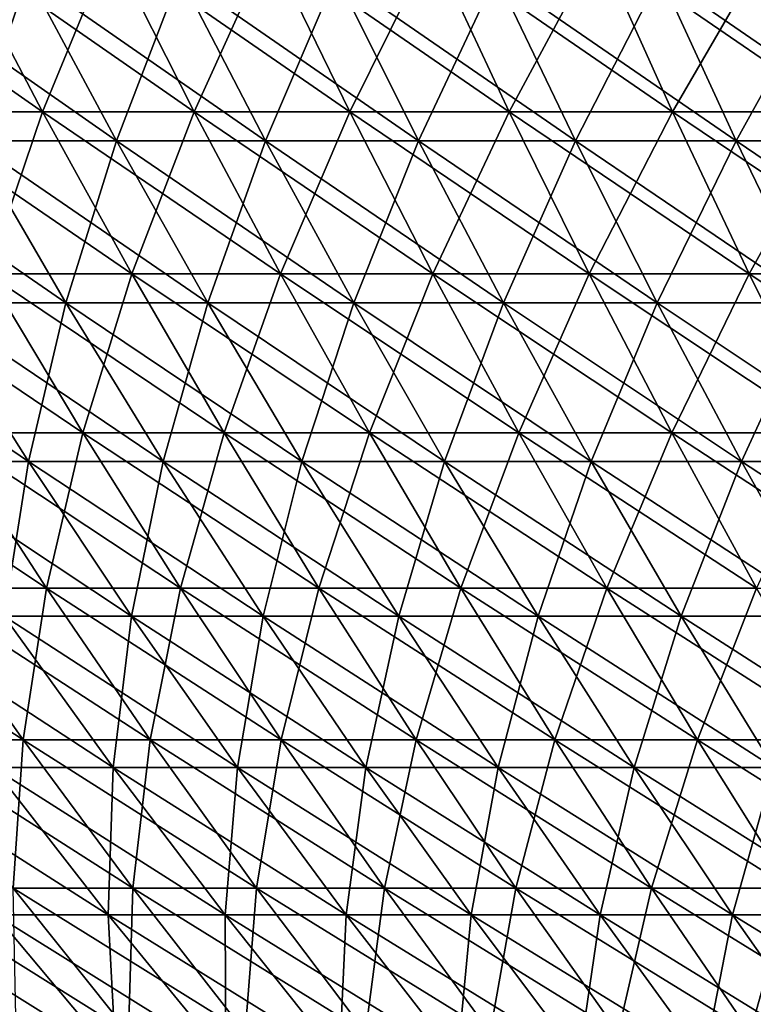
# Model space of a CAD drawing. Header units: millimetres. Extents: x -250 to 250, y 3898 to 4150.
# Tile 47 of 256: x -132 to -111, y 3968 to 3997. Entities that reach past the tile are written whole.
import ezdxf

# ---------------------------------------------------------------- set-up
doc = ezdxf.new("R2010")
doc.units = ezdxf.units.MM
doc.header["$LTSCALE"] = 5.599365
for name, color, linetype in [('2', 7, 'CONTINUOUS'), ('3', 7, 'CONTINUOUS'), ('4', 7, 'CONTINUOUS'), ('5', 7, 'CONTINUOUS')]:
    doc.layers.add(name, color=color, linetype=linetype)

msp = doc.modelspace()

# ---------------------------------------------------------------- linework, layer by layer
at = {"layer": '2', "color": 251, "linetype": 'Continuous', "true_color": 0x504f50}
for points in [[(-131.66, 3994.092, -144.424), (-136.045, 3994.092, -140.301), (-134.238, 3999.014, -147.253), (-131.66, 3994.092, -144.424)], [(-129.64, 3999.014, -151.317), (-131.66, 3994.092, -144.424), (-134.238, 3999.014, -147.253), (-129.64, 3999.014, -151.317)], [(-127.15, 3994.092, -148.41), (-131.66, 3994.092, -144.424), (-129.64, 3999.014, -151.317), (-127.15, 3994.092, -148.41)], [(-124.919, 3999.014, -155.237), (-127.15, 3994.092, -148.41), (-129.64, 3999.014, -151.317), (-124.919, 3999.014, -155.237)], [(-122.519, 3994.092, -152.255), (-127.15, 3994.092, -148.41), (-124.919, 3999.014, -155.237), (-122.519, 3994.092, -152.255)], [(-120.079, 3999.014, -159.01), (-122.519, 3994.092, -152.255), (-124.919, 3999.014, -155.237), (-120.079, 3999.014, -159.01)], [(-117.773, 3994.092, -155.956), (-122.519, 3994.092, -152.255), (-120.079, 3999.014, -159.01), (-117.773, 3994.092, -155.956)], [(-115.125, 3999.014, -162.633), (-117.773, 3994.092, -155.956), (-120.079, 3999.014, -159.01), (-115.125, 3999.014, -162.633)], [(-112.914, 3994.092, -159.509), (-117.773, 3994.092, -155.956), (-115.125, 3999.014, -162.633), (-112.914, 3994.092, -159.509)], [(-110.062, 3999.014, -166.101), (-112.914, 3994.092, -159.509), (-115.125, 3999.014, -162.633), (-110.062, 3999.014, -166.101)], [(-107.948, 3994.092, -162.91), (-112.914, 3994.092, -159.509), (-110.062, 3999.014, -166.101), (-107.948, 3994.092, -162.91)], [(-131.66, 3994.092, -144.424), (-133.296, 3989.267, -137.466), (-136.045, 3994.092, -140.301), (-131.66, 3994.092, -144.424)], [(-129, 3989.267, -141.506), (-133.296, 3989.267, -137.466), (-131.66, 3994.092, -144.424), (-129, 3989.267, -141.506)], [(-127.15, 3994.092, -148.41), (-129, 3989.267, -141.506), (-131.66, 3994.092, -144.424), (-127.15, 3994.092, -148.41)], [(-124.581, 3989.267, -145.411), (-129, 3989.267, -141.506), (-127.15, 3994.092, -148.41), (-124.581, 3989.267, -145.411)], [(-122.519, 3994.092, -152.255), (-124.581, 3989.267, -145.411), (-127.15, 3994.092, -148.41), (-122.519, 3994.092, -152.255)], [(-120.044, 3989.267, -149.179), (-124.581, 3989.267, -145.411), (-122.519, 3994.092, -152.255), (-120.044, 3989.267, -149.179)], [(-117.773, 3994.092, -155.956), (-120.044, 3989.267, -149.179), (-122.519, 3994.092, -152.255), (-117.773, 3994.092, -155.956)], [(-115.393, 3989.267, -152.805), (-120.044, 3989.267, -149.179), (-117.773, 3994.092, -155.956), (-115.393, 3989.267, -152.805)], [(-112.914, 3994.092, -159.509), (-115.393, 3989.267, -152.805), (-117.773, 3994.092, -155.956), (-112.914, 3994.092, -159.509)], [(-110.632, 3989.267, -156.286), (-115.393, 3989.267, -152.805), (-112.914, 3994.092, -159.509), (-110.632, 3989.267, -156.286)], [(-107.948, 3994.092, -162.91), (-110.632, 3989.267, -156.286), (-112.914, 3994.092, -159.509), (-107.948, 3994.092, -162.91)], [(-105.767, 3989.267, -159.619), (-110.632, 3989.267, -156.286), (-107.948, 3994.092, -162.91), (-105.767, 3989.267, -159.619)], [(-130.464, 3984.542, -134.546), (-134.546, 3984.542, -130.464), (-133.296, 3989.267, -137.466), (-130.464, 3984.542, -134.546)], [(-129, 3989.267, -141.506), (-130.464, 3984.542, -134.546), (-133.296, 3989.267, -137.466), (-129, 3989.267, -141.506)], [(-126.259, 3984.542, -138.5), (-130.464, 3984.542, -134.546), (-129, 3989.267, -141.506), (-126.259, 3984.542, -138.5)], [(-124.581, 3989.267, -145.411), (-126.259, 3984.542, -138.5), (-129, 3989.267, -141.506), (-124.581, 3989.267, -145.411)], [(-121.934, 3984.542, -142.322), (-126.259, 3984.542, -138.5), (-124.581, 3989.267, -145.411), (-121.934, 3984.542, -142.322)], [(-120.044, 3989.267, -149.179), (-121.934, 3984.542, -142.322), (-124.581, 3989.267, -145.411), (-120.044, 3989.267, -149.179)], [(-117.493, 3984.542, -146.01), (-121.934, 3984.542, -142.322), (-120.044, 3989.267, -149.179), (-117.493, 3984.542, -146.01)], [(-115.393, 3989.267, -152.805), (-117.493, 3984.542, -146.01), (-120.044, 3989.267, -149.179), (-115.393, 3989.267, -152.805)], [(-112.941, 3984.542, -149.559), (-117.493, 3984.542, -146.01), (-115.393, 3989.267, -152.805), (-112.941, 3984.542, -149.559)], [(-110.632, 3989.267, -156.286), (-112.941, 3984.542, -149.559), (-115.393, 3989.267, -152.805), (-110.632, 3989.267, -156.286)], [(-108.282, 3984.542, -152.966), (-112.941, 3984.542, -149.559), (-110.632, 3989.267, -156.286), (-108.282, 3984.542, -152.966)], [(-105.767, 3989.267, -159.619), (-108.282, 3984.542, -152.966), (-110.632, 3989.267, -156.286), (-105.767, 3989.267, -159.619)], [(-131.542, 3979.919, -127.551), (-135.407, 3979.919, -123.44), (-134.546, 3984.542, -130.464), (-131.542, 3979.919, -127.551)], [(-130.464, 3984.542, -134.546), (-131.542, 3979.919, -127.551), (-134.546, 3984.542, -130.464), (-130.464, 3984.542, -134.546)], [(-127.551, 3979.919, -131.542), (-131.542, 3979.919, -127.551), (-130.464, 3984.542, -134.546), (-127.551, 3979.919, -131.542)], [(-126.259, 3984.542, -138.5), (-127.551, 3979.919, -131.542), (-130.464, 3984.542, -134.546), (-126.259, 3984.542, -138.5)], [(-123.44, 3979.919, -135.407), (-127.551, 3979.919, -131.542), (-126.259, 3984.542, -138.5), (-123.44, 3979.919, -135.407)], [(-121.934, 3984.542, -142.322), (-123.44, 3979.919, -135.407), (-126.259, 3984.542, -138.5), (-121.934, 3984.542, -142.322)], [(-119.212, 3979.919, -139.144), (-123.44, 3979.919, -135.407), (-121.934, 3984.542, -142.322), (-119.212, 3979.919, -139.144)], [(-117.493, 3984.542, -146.01), (-119.212, 3979.919, -139.144), (-121.934, 3984.542, -142.322), (-117.493, 3984.542, -146.01)], [(-114.87, 3979.919, -142.749), (-119.212, 3979.919, -139.144), (-117.493, 3984.542, -146.01), (-114.87, 3979.919, -142.749)], [(-112.941, 3984.542, -149.559), (-114.87, 3979.919, -142.749), (-117.493, 3984.542, -146.01), (-112.941, 3984.542, -149.559)], [(-110.42, 3979.919, -146.219), (-114.87, 3979.919, -142.749), (-112.941, 3984.542, -149.559), (-110.42, 3979.919, -146.219)], [(-108.282, 3984.542, -152.966), (-110.42, 3979.919, -146.219), (-112.941, 3984.542, -149.559), (-108.282, 3984.542, -152.966)], [(-132.231, 3975.403, -120.544), (-135.88, 3975.403, -116.415), (-135.407, 3979.919, -123.44), (-132.231, 3975.403, -120.544)], [(-131.542, 3979.919, -127.551), (-132.231, 3975.403, -120.544), (-135.407, 3979.919, -123.44), (-131.542, 3979.919, -127.551)], [(-128.456, 3975.403, -124.559), (-132.231, 3975.403, -120.544), (-131.542, 3979.919, -127.551), (-128.456, 3975.403, -124.559)], [(-127.551, 3979.919, -131.542), (-128.456, 3975.403, -124.559), (-131.542, 3979.919, -127.551), (-127.551, 3979.919, -131.542)], [(-124.559, 3975.403, -128.456), (-128.456, 3975.403, -124.559), (-127.551, 3979.919, -131.542), (-124.559, 3975.403, -128.456)], [(-123.44, 3979.919, -135.407), (-124.559, 3975.403, -128.456), (-127.551, 3979.919, -131.542), (-123.44, 3979.919, -135.407)], [(-120.544, 3975.403, -132.231), (-124.559, 3975.403, -128.456), (-123.44, 3979.919, -135.407), (-120.544, 3975.403, -132.231)], [(-119.212, 3979.919, -139.144), (-120.544, 3975.403, -132.231), (-123.44, 3979.919, -135.407), (-119.212, 3979.919, -139.144)], [(-116.415, 3975.403, -135.88), (-120.544, 3975.403, -132.231), (-119.212, 3979.919, -139.144), (-116.415, 3975.403, -135.88)], [(-114.87, 3979.919, -142.749), (-116.415, 3975.403, -135.88), (-119.212, 3979.919, -139.144), (-114.87, 3979.919, -142.749)], [(-112.175, 3975.403, -139.401), (-116.415, 3975.403, -135.88), (-114.87, 3979.919, -142.749), (-112.175, 3975.403, -139.401)], [(-110.42, 3979.919, -146.219), (-112.175, 3975.403, -139.401), (-114.87, 3979.919, -142.749), (-110.42, 3979.919, -146.219)], [(-107.829, 3975.403, -142.789), (-112.175, 3975.403, -139.401), (-110.42, 3979.919, -146.219), (-107.829, 3975.403, -142.789)], [(-132.231, 3975.403, -120.544), (-132.531, 3970.995, -113.546), (-135.88, 3975.403, -116.415), (-132.231, 3975.403, -120.544)], [(-128.972, 3970.995, -117.573), (-132.531, 3970.995, -113.546), (-132.231, 3975.403, -120.544), (-128.972, 3970.995, -117.573)], [(-128.456, 3975.403, -124.559), (-128.972, 3970.995, -117.573), (-132.231, 3975.403, -120.544), (-128.456, 3975.403, -124.559)], [(-125.29, 3970.995, -121.489), (-128.972, 3970.995, -117.573), (-128.456, 3975.403, -124.559), (-125.29, 3970.995, -121.489)], [(-124.559, 3975.403, -128.456), (-125.29, 3970.995, -121.489), (-128.456, 3975.403, -124.559), (-124.559, 3975.403, -128.456)], [(-121.489, 3970.995, -125.29), (-125.29, 3970.995, -121.489), (-124.559, 3975.403, -128.456), (-121.489, 3970.995, -125.29)], [(-120.544, 3975.403, -132.231), (-121.489, 3970.995, -125.29), (-124.559, 3975.403, -128.456), (-120.544, 3975.403, -132.231)], [(-117.573, 3970.995, -128.972), (-121.489, 3970.995, -125.29), (-120.544, 3975.403, -132.231), (-117.573, 3970.995, -128.972)], [(-116.415, 3975.403, -135.88), (-117.573, 3970.995, -128.972), (-120.544, 3975.403, -132.231), (-116.415, 3975.403, -135.88)], [(-113.546, 3970.995, -132.531), (-117.573, 3970.995, -128.972), (-116.415, 3975.403, -135.88), (-113.546, 3970.995, -132.531)], [(-112.175, 3975.403, -139.401), (-113.546, 3970.995, -132.531), (-116.415, 3975.403, -135.88), (-112.175, 3975.403, -139.401)], [(-109.411, 3970.995, -135.965), (-113.546, 3970.995, -132.531), (-112.175, 3975.403, -139.401), (-109.411, 3970.995, -135.965)], [(-107.829, 3975.403, -142.789), (-109.411, 3970.995, -135.965), (-112.175, 3975.403, -139.401), (-107.829, 3975.403, -142.789)], [(-129.1, 3966.698, -110.606), (-132.445, 3966.698, -106.578), (-132.531, 3970.995, -113.546), (-129.1, 3966.698, -110.606)], [(-128.972, 3970.995, -117.573), (-129.1, 3966.698, -110.606), (-132.531, 3970.995, -113.546), (-128.972, 3970.995, -117.573)], [(-125.633, 3966.698, -114.529), (-129.1, 3966.698, -110.606), (-128.972, 3970.995, -117.573), (-125.633, 3966.698, -114.529)], [(-125.29, 3970.995, -121.489), (-125.633, 3966.698, -114.529), (-128.972, 3970.995, -117.573), (-125.29, 3970.995, -121.489)], [(-122.046, 3966.698, -118.344), (-125.633, 3966.698, -114.529), (-125.29, 3970.995, -121.489), (-122.046, 3966.698, -118.344)], [(-121.489, 3970.995, -125.29), (-122.046, 3966.698, -118.344), (-125.29, 3970.995, -121.489), (-121.489, 3970.995, -125.29)], [(-118.344, 3966.698, -122.046), (-122.046, 3966.698, -118.344), (-121.489, 3970.995, -125.29), (-118.344, 3966.698, -122.046)], [(-117.573, 3970.995, -128.972), (-118.344, 3966.698, -122.046), (-121.489, 3970.995, -125.29), (-117.573, 3970.995, -128.972)], [(-114.529, 3966.698, -125.633), (-118.344, 3966.698, -122.046), (-117.573, 3970.995, -128.972), (-114.529, 3966.698, -125.633)], [(-113.546, 3970.995, -132.531), (-114.529, 3966.698, -125.633), (-117.573, 3970.995, -128.972), (-113.546, 3970.995, -132.531)], [(-110.606, 3966.698, -129.1), (-114.529, 3966.698, -125.633), (-113.546, 3970.995, -132.531), (-110.606, 3966.698, -129.1)], [(-109.411, 3970.995, -135.965), (-110.606, 3966.698, -129.1), (-113.546, 3970.995, -132.531), (-109.411, 3970.995, -135.965)], [(-106.578, 3966.698, -132.445), (-110.606, 3966.698, -129.1), (-109.411, 3970.995, -135.965), (-106.578, 3966.698, -132.445)]]:
    msp.add_3dface(points, dxfattribs=at)
at = {"layer": '3', "color": 251, "linetype": 'Continuous', "true_color": 0x504f50}
for points in [[(-136.045, 3994.092, 140.301), (-131.66, 3994.092, 144.424), (-138.709, 3999.014, 143.049), (-136.045, 3994.092, 140.301)], [(-138.709, 3999.014, 143.049), (-131.66, 3994.092, 144.424), (-134.238, 3999.014, 147.253), (-138.709, 3999.014, 143.049)], [(-131.66, 3994.092, 144.424), (-127.15, 3994.092, 148.41), (-134.238, 3999.014, 147.253), (-131.66, 3994.092, 144.424)], [(-134.238, 3999.014, 147.253), (-127.15, 3994.092, 148.41), (-129.64, 3999.014, 151.317), (-134.238, 3999.014, 147.253)], [(-127.15, 3994.092, 148.41), (-122.519, 3994.092, 152.255), (-129.64, 3999.014, 151.317), (-127.15, 3994.092, 148.41)], [(-129.64, 3999.014, 151.317), (-122.519, 3994.092, 152.255), (-124.919, 3999.014, 155.237), (-129.64, 3999.014, 151.317)], [(-122.519, 3994.092, 152.255), (-117.773, 3994.092, 155.956), (-124.919, 3999.014, 155.237), (-122.519, 3994.092, 152.255)], [(-124.919, 3999.014, 155.237), (-117.773, 3994.092, 155.956), (-120.079, 3999.014, 159.01), (-124.919, 3999.014, 155.237)], [(-117.773, 3994.092, 155.956), (-112.914, 3994.092, 159.509), (-120.079, 3999.014, 159.01), (-117.773, 3994.092, 155.956)], [(-120.079, 3999.014, 159.01), (-112.914, 3994.092, 159.509), (-115.125, 3999.014, 162.633), (-120.079, 3999.014, 159.01)], [(-112.914, 3994.092, 159.509), (-107.948, 3994.092, 162.91), (-115.125, 3999.014, 162.633), (-112.914, 3994.092, 159.509)], [(-115.125, 3999.014, 162.633), (-107.948, 3994.092, 162.91), (-110.062, 3999.014, 166.101), (-115.125, 3999.014, 162.633)], [(-133.296, 3989.267, 137.466), (-129, 3989.267, 141.506), (-136.045, 3994.092, 140.301), (-133.296, 3989.267, 137.466)], [(-136.045, 3994.092, 140.301), (-129, 3989.267, 141.506), (-131.66, 3994.092, 144.424), (-136.045, 3994.092, 140.301)], [(-129, 3989.267, 141.506), (-124.581, 3989.267, 145.411), (-131.66, 3994.092, 144.424), (-129, 3989.267, 141.506)], [(-131.66, 3994.092, 144.424), (-124.581, 3989.267, 145.411), (-127.15, 3994.092, 148.41), (-131.66, 3994.092, 144.424)], [(-124.581, 3989.267, 145.411), (-120.044, 3989.267, 149.179), (-127.15, 3994.092, 148.41), (-124.581, 3989.267, 145.411)], [(-127.15, 3994.092, 148.41), (-120.044, 3989.267, 149.179), (-122.519, 3994.092, 152.255), (-127.15, 3994.092, 148.41)], [(-120.044, 3989.267, 149.179), (-115.393, 3989.267, 152.805), (-122.519, 3994.092, 152.255), (-120.044, 3989.267, 149.179)], [(-122.519, 3994.092, 152.255), (-115.393, 3989.267, 152.805), (-117.773, 3994.092, 155.956), (-122.519, 3994.092, 152.255)], [(-115.393, 3989.267, 152.805), (-110.632, 3989.267, 156.286), (-117.773, 3994.092, 155.956), (-115.393, 3989.267, 152.805)], [(-117.773, 3994.092, 155.956), (-110.632, 3989.267, 156.286), (-112.914, 3994.092, 159.509), (-117.773, 3994.092, 155.956)], [(-110.632, 3989.267, 156.286), (-105.767, 3989.267, 159.619), (-112.914, 3994.092, 159.509), (-110.632, 3989.267, 156.286)], [(-112.914, 3994.092, 159.509), (-105.767, 3989.267, 159.619), (-107.948, 3994.092, 162.91), (-112.914, 3994.092, 159.509)], [(-134.546, 3984.542, 130.464), (-130.464, 3984.542, 134.546), (-137.466, 3989.267, 133.296), (-134.546, 3984.542, 130.464)], [(-137.466, 3989.267, 133.296), (-130.464, 3984.542, 134.546), (-133.296, 3989.267, 137.466), (-137.466, 3989.267, 133.296)], [(-130.464, 3984.542, 134.546), (-126.259, 3984.542, 138.5), (-133.296, 3989.267, 137.466), (-130.464, 3984.542, 134.546)], [(-133.296, 3989.267, 137.466), (-126.259, 3984.542, 138.5), (-129, 3989.267, 141.506), (-133.296, 3989.267, 137.466)], [(-126.259, 3984.542, 138.5), (-121.934, 3984.542, 142.322), (-129, 3989.267, 141.506), (-126.259, 3984.542, 138.5)], [(-129, 3989.267, 141.506), (-121.934, 3984.542, 142.322), (-124.581, 3989.267, 145.411), (-129, 3989.267, 141.506)], [(-121.934, 3984.542, 142.322), (-117.493, 3984.542, 146.01), (-124.581, 3989.267, 145.411), (-121.934, 3984.542, 142.322)], [(-124.581, 3989.267, 145.411), (-117.493, 3984.542, 146.01), (-120.044, 3989.267, 149.179), (-124.581, 3989.267, 145.411)], [(-117.493, 3984.542, 146.01), (-112.941, 3984.542, 149.559), (-120.044, 3989.267, 149.179), (-117.493, 3984.542, 146.01)], [(-120.044, 3989.267, 149.179), (-112.941, 3984.542, 149.559), (-115.393, 3989.267, 152.805), (-120.044, 3989.267, 149.179)], [(-112.941, 3984.542, 149.559), (-108.282, 3984.542, 152.966), (-115.393, 3989.267, 152.805), (-112.941, 3984.542, 149.559)], [(-115.393, 3989.267, 152.805), (-108.282, 3984.542, 152.966), (-110.632, 3989.267, 156.286), (-115.393, 3989.267, 152.805)], [(-108.282, 3984.542, 152.966), (-103.52, 3984.542, 156.228), (-110.632, 3989.267, 156.286), (-108.282, 3984.542, 152.966)], [(-110.632, 3989.267, 156.286), (-103.52, 3984.542, 156.228), (-105.767, 3989.267, 159.619), (-110.632, 3989.267, 156.286)], [(-135.407, 3979.919, 123.44), (-131.542, 3979.919, 127.551), (-138.5, 3984.542, 126.259), (-135.407, 3979.919, 123.44)], [(-138.5, 3984.542, 126.259), (-131.542, 3979.919, 127.551), (-134.546, 3984.542, 130.464), (-138.5, 3984.542, 126.259)], [(-131.542, 3979.919, 127.551), (-127.551, 3979.919, 131.542), (-134.546, 3984.542, 130.464), (-131.542, 3979.919, 127.551)], [(-134.546, 3984.542, 130.464), (-127.551, 3979.919, 131.542), (-130.464, 3984.542, 134.546), (-134.546, 3984.542, 130.464)], [(-127.551, 3979.919, 131.542), (-123.44, 3979.919, 135.407), (-130.464, 3984.542, 134.546), (-127.551, 3979.919, 131.542)], [(-130.464, 3984.542, 134.546), (-123.44, 3979.919, 135.407), (-126.259, 3984.542, 138.5), (-130.464, 3984.542, 134.546)], [(-123.44, 3979.919, 135.407), (-119.212, 3979.919, 139.144), (-126.259, 3984.542, 138.5), (-123.44, 3979.919, 135.407)], [(-126.259, 3984.542, 138.5), (-119.212, 3979.919, 139.144), (-121.934, 3984.542, 142.322), (-126.259, 3984.542, 138.5)], [(-119.212, 3979.919, 139.144), (-114.87, 3979.919, 142.749), (-121.934, 3984.542, 142.322), (-119.212, 3979.919, 139.144)], [(-121.934, 3984.542, 142.322), (-114.87, 3979.919, 142.749), (-117.493, 3984.542, 146.01), (-121.934, 3984.542, 142.322)], [(-114.87, 3979.919, 142.749), (-110.42, 3979.919, 146.219), (-117.493, 3984.542, 146.01), (-114.87, 3979.919, 142.749)], [(-117.493, 3984.542, 146.01), (-110.42, 3979.919, 146.219), (-112.941, 3984.542, 149.559), (-117.493, 3984.542, 146.01)], [(-110.42, 3979.919, 146.219), (-105.864, 3979.919, 149.55), (-112.941, 3984.542, 149.559), (-110.42, 3979.919, 146.219)], [(-112.941, 3984.542, 149.559), (-105.864, 3979.919, 149.55), (-108.282, 3984.542, 152.966), (-112.941, 3984.542, 149.559)], [(-135.88, 3975.403, 116.415), (-132.231, 3975.403, 120.544), (-139.144, 3979.919, 119.212), (-135.88, 3975.403, 116.415)], [(-139.144, 3979.919, 119.212), (-132.231, 3975.403, 120.544), (-135.407, 3979.919, 123.44), (-139.144, 3979.919, 119.212)], [(-132.231, 3975.403, 120.544), (-128.456, 3975.403, 124.559), (-135.407, 3979.919, 123.44), (-132.231, 3975.403, 120.544)], [(-135.407, 3979.919, 123.44), (-128.456, 3975.403, 124.559), (-131.542, 3979.919, 127.551), (-135.407, 3979.919, 123.44)], [(-128.456, 3975.403, 124.559), (-124.559, 3975.403, 128.456), (-131.542, 3979.919, 127.551), (-128.456, 3975.403, 124.559)], [(-131.542, 3979.919, 127.551), (-124.559, 3975.403, 128.456), (-127.551, 3979.919, 131.542), (-131.542, 3979.919, 127.551)], [(-124.559, 3975.403, 128.456), (-120.544, 3975.403, 132.231), (-127.551, 3979.919, 131.542), (-124.559, 3975.403, 128.456)], [(-127.551, 3979.919, 131.542), (-120.544, 3975.403, 132.231), (-123.44, 3979.919, 135.407), (-127.551, 3979.919, 131.542)], [(-120.544, 3975.403, 132.231), (-116.415, 3975.403, 135.88), (-123.44, 3979.919, 135.407), (-120.544, 3975.403, 132.231)], [(-123.44, 3979.919, 135.407), (-116.415, 3975.403, 135.88), (-119.212, 3979.919, 139.144), (-123.44, 3979.919, 135.407)], [(-116.415, 3975.403, 135.88), (-112.175, 3975.403, 139.401), (-119.212, 3979.919, 139.144), (-116.415, 3975.403, 135.88)], [(-119.212, 3979.919, 139.144), (-112.175, 3975.403, 139.401), (-114.87, 3979.919, 142.749), (-119.212, 3979.919, 139.144)], [(-112.175, 3975.403, 139.401), (-107.829, 3975.403, 142.789), (-114.87, 3979.919, 142.749), (-112.175, 3975.403, 139.401)], [(-114.87, 3979.919, 142.749), (-107.829, 3975.403, 142.789), (-110.42, 3979.919, 146.219), (-114.87, 3979.919, 142.749)], [(-132.531, 3970.995, 113.546), (-128.972, 3970.995, 117.573), (-135.88, 3975.403, 116.415), (-132.531, 3970.995, 113.546)], [(-135.88, 3975.403, 116.415), (-128.972, 3970.995, 117.573), (-132.231, 3975.403, 120.544), (-135.88, 3975.403, 116.415)], [(-128.972, 3970.995, 117.573), (-125.29, 3970.995, 121.489), (-132.231, 3975.403, 120.544), (-128.972, 3970.995, 117.573)], [(-132.231, 3975.403, 120.544), (-125.29, 3970.995, 121.489), (-128.456, 3975.403, 124.559), (-132.231, 3975.403, 120.544)], [(-125.29, 3970.995, 121.489), (-121.489, 3970.995, 125.29), (-128.456, 3975.403, 124.559), (-125.29, 3970.995, 121.489)], [(-128.456, 3975.403, 124.559), (-121.489, 3970.995, 125.29), (-124.559, 3975.403, 128.456), (-128.456, 3975.403, 124.559)], [(-121.489, 3970.995, 125.29), (-117.573, 3970.995, 128.972), (-124.559, 3975.403, 128.456), (-121.489, 3970.995, 125.29)], [(-124.559, 3975.403, 128.456), (-117.573, 3970.995, 128.972), (-120.544, 3975.403, 132.231), (-124.559, 3975.403, 128.456)], [(-117.573, 3970.995, 128.972), (-113.546, 3970.995, 132.531), (-120.544, 3975.403, 132.231), (-117.573, 3970.995, 128.972)], [(-120.544, 3975.403, 132.231), (-113.546, 3970.995, 132.531), (-116.415, 3975.403, 135.88), (-120.544, 3975.403, 132.231)], [(-113.546, 3970.995, 132.531), (-109.411, 3970.995, 135.965), (-116.415, 3975.403, 135.88), (-113.546, 3970.995, 132.531)], [(-116.415, 3975.403, 135.88), (-109.411, 3970.995, 135.965), (-112.175, 3975.403, 139.401), (-116.415, 3975.403, 135.88)], [(-109.411, 3970.995, 135.965), (-105.172, 3970.995, 139.27), (-112.175, 3975.403, 139.401), (-109.411, 3970.995, 135.965)], [(-112.175, 3975.403, 139.401), (-105.172, 3970.995, 139.27), (-107.829, 3975.403, 142.789), (-112.175, 3975.403, 139.401)], [(-132.445, 3966.698, 106.578), (-129.1, 3966.698, 110.606), (-135.965, 3970.995, 109.411), (-132.445, 3966.698, 106.578)], [(-135.965, 3970.995, 109.411), (-129.1, 3966.698, 110.606), (-132.531, 3970.995, 113.546), (-135.965, 3970.995, 109.411)], [(-129.1, 3966.698, 110.606), (-125.633, 3966.698, 114.529), (-132.531, 3970.995, 113.546), (-129.1, 3966.698, 110.606)], [(-132.531, 3970.995, 113.546), (-125.633, 3966.698, 114.529), (-128.972, 3970.995, 117.573), (-132.531, 3970.995, 113.546)], [(-125.633, 3966.698, 114.529), (-122.046, 3966.698, 118.344), (-128.972, 3970.995, 117.573), (-125.633, 3966.698, 114.529)], [(-128.972, 3970.995, 117.573), (-122.046, 3966.698, 118.344), (-125.29, 3970.995, 121.489), (-128.972, 3970.995, 117.573)], [(-122.046, 3966.698, 118.344), (-118.344, 3966.698, 122.046), (-125.29, 3970.995, 121.489), (-122.046, 3966.698, 118.344)], [(-125.29, 3970.995, 121.489), (-118.344, 3966.698, 122.046), (-121.489, 3970.995, 125.29), (-125.29, 3970.995, 121.489)], [(-118.344, 3966.698, 122.046), (-114.529, 3966.698, 125.633), (-121.489, 3970.995, 125.29), (-118.344, 3966.698, 122.046)], [(-121.489, 3970.995, 125.29), (-114.529, 3966.698, 125.633), (-117.573, 3970.995, 128.972), (-121.489, 3970.995, 125.29)], [(-114.529, 3966.698, 125.633), (-110.606, 3966.698, 129.1), (-117.573, 3970.995, 128.972), (-114.529, 3966.698, 125.633)], [(-117.573, 3970.995, 128.972), (-110.606, 3966.698, 129.1), (-113.546, 3970.995, 132.531), (-117.573, 3970.995, 128.972)], [(-110.606, 3966.698, 129.1), (-106.578, 3966.698, 132.445), (-113.546, 3970.995, 132.531), (-110.606, 3966.698, 129.1)], [(-113.546, 3970.995, 132.531), (-106.578, 3966.698, 132.445), (-109.411, 3970.995, 135.965), (-113.546, 3970.995, 132.531)]]:
    msp.add_3dface(points, dxfattribs=at)
at = {"layer": '4', "color": 155, "linetype": 'Continuous', "true_color": 0x4a708c}
for points in [[(-132.094, 3998.147, 144.9), (-133.77, 3993.226, 137.955), (-136.493, 3998.147, 140.763), (-132.094, 3998.147, 144.9)], [(-129.458, 3993.226, 142.009), (-133.77, 3993.226, 137.955), (-132.094, 3998.147, 144.9), (-129.458, 3993.226, 142.009)], [(-127.569, 3998.147, 148.899), (-129.458, 3993.226, 142.009), (-132.094, 3998.147, 144.9), (-127.569, 3998.147, 148.899)], [(-125.024, 3993.226, 145.928), (-129.458, 3993.226, 142.009), (-127.569, 3998.147, 148.899), (-125.024, 3993.226, 145.928)], [(-122.923, 3998.147, 152.757), (-125.024, 3993.226, 145.928), (-127.569, 3998.147, 148.899), (-122.923, 3998.147, 152.757)], [(-120.471, 3993.226, 149.709), (-125.024, 3993.226, 145.928), (-122.923, 3998.147, 152.757), (-120.471, 3993.226, 149.709)], [(-118.16, 3998.147, 156.47), (-120.471, 3993.226, 149.709), (-122.923, 3998.147, 152.757), (-118.16, 3998.147, 156.47)], [(-115.803, 3993.226, 153.348), (-120.471, 3993.226, 149.709), (-118.16, 3998.147, 156.47), (-115.803, 3993.226, 153.348)], [(-113.286, 3998.147, 160.034), (-115.803, 3993.226, 153.348), (-118.16, 3998.147, 156.47), (-113.286, 3998.147, 160.034)], [(-111.026, 3993.226, 156.842), (-115.803, 3993.226, 153.348), (-113.286, 3998.147, 160.034), (-111.026, 3993.226, 156.842)], [(-108.304, 3998.147, 163.447), (-111.026, 3993.226, 156.842), (-113.286, 3998.147, 160.034), (-108.304, 3998.147, 163.447)], [(-106.143, 3993.226, 160.186), (-111.026, 3993.226, 156.842), (-108.304, 3998.147, 163.447), (-106.143, 3993.226, 160.186)], [(-130.961, 3988.407, 135.058), (-135.058, 3988.407, 130.961), (-133.77, 3993.226, 137.955), (-130.961, 3988.407, 135.058)], [(-129.458, 3993.226, 142.009), (-130.961, 3988.407, 135.058), (-133.77, 3993.226, 137.955), (-129.458, 3993.226, 142.009)], [(-126.74, 3988.407, 139.027), (-130.961, 3988.407, 135.058), (-129.458, 3993.226, 142.009), (-126.74, 3988.407, 139.027)], [(-125.024, 3993.226, 145.928), (-126.74, 3988.407, 139.027), (-129.458, 3993.226, 142.009), (-125.024, 3993.226, 145.928)], [(-122.399, 3988.407, 142.864), (-126.74, 3988.407, 139.027), (-125.024, 3993.226, 145.928), (-122.399, 3988.407, 142.864)], [(-120.471, 3993.226, 149.709), (-122.399, 3988.407, 142.864), (-125.024, 3993.226, 145.928), (-120.471, 3993.226, 149.709)], [(-117.941, 3988.407, 146.566), (-122.399, 3988.407, 142.864), (-120.471, 3993.226, 149.709), (-117.941, 3988.407, 146.566)], [(-115.803, 3993.226, 153.348), (-117.941, 3988.407, 146.566), (-120.471, 3993.226, 149.709), (-115.803, 3993.226, 153.348)], [(-113.372, 3988.407, 150.128), (-117.941, 3988.407, 146.566), (-115.803, 3993.226, 153.348), (-113.372, 3988.407, 150.128)], [(-111.026, 3993.226, 156.842), (-113.372, 3988.407, 150.128), (-115.803, 3993.226, 153.348), (-111.026, 3993.226, 156.842)], [(-108.695, 3988.407, 153.548), (-113.372, 3988.407, 150.128), (-111.026, 3993.226, 156.842), (-108.695, 3988.407, 153.548)], [(-106.143, 3993.226, 160.186), (-108.695, 3988.407, 153.548), (-111.026, 3993.226, 156.842), (-106.143, 3993.226, 160.186)], [(-132.075, 3983.691, 128.068), (-135.956, 3983.691, 123.94), (-135.058, 3988.407, 130.961), (-132.075, 3983.691, 128.068)], [(-130.961, 3988.407, 135.058), (-132.075, 3983.691, 128.068), (-135.058, 3988.407, 130.961), (-130.961, 3988.407, 135.058)], [(-128.068, 3983.691, 132.075), (-132.075, 3983.691, 128.068), (-130.961, 3988.407, 135.058), (-128.068, 3983.691, 132.075)], [(-126.74, 3988.407, 139.027), (-128.068, 3983.691, 132.075), (-130.961, 3988.407, 135.058), (-126.74, 3988.407, 139.027)], [(-123.94, 3983.691, 135.956), (-128.068, 3983.691, 132.075), (-126.74, 3988.407, 139.027), (-123.94, 3983.691, 135.956)], [(-122.399, 3988.407, 142.864), (-123.94, 3983.691, 135.956), (-126.74, 3988.407, 139.027), (-122.399, 3988.407, 142.864)], [(-119.695, 3983.691, 139.708), (-123.94, 3983.691, 135.956), (-122.399, 3988.407, 142.864), (-119.695, 3983.691, 139.708)], [(-117.941, 3988.407, 146.566), (-119.695, 3983.691, 139.708), (-122.399, 3988.407, 142.864), (-117.941, 3988.407, 146.566)], [(-115.336, 3983.691, 143.328), (-119.695, 3983.691, 139.708), (-117.941, 3988.407, 146.566), (-115.336, 3983.691, 143.328)], [(-113.372, 3988.407, 150.128), (-115.336, 3983.691, 143.328), (-117.941, 3988.407, 146.566), (-113.372, 3988.407, 150.128)], [(-110.867, 3983.691, 146.812), (-115.336, 3983.691, 143.328), (-113.372, 3988.407, 150.128), (-110.867, 3983.691, 146.812)], [(-108.695, 3988.407, 153.548), (-110.867, 3983.691, 146.812), (-113.372, 3988.407, 150.128), (-108.695, 3988.407, 153.548)], [(-106.294, 3983.691, 150.156), (-110.867, 3983.691, 146.812), (-108.695, 3988.407, 153.548), (-106.294, 3983.691, 150.156)], [(-132.075, 3983.691, 128.068), (-132.798, 3979.082, 121.061), (-135.956, 3983.691, 123.94), (-132.075, 3983.691, 128.068)], [(-129.007, 3979.082, 125.093), (-132.798, 3979.082, 121.061), (-132.075, 3983.691, 128.068), (-129.007, 3979.082, 125.093)], [(-128.068, 3983.691, 132.075), (-129.007, 3979.082, 125.093), (-132.075, 3983.691, 128.068), (-128.068, 3983.691, 132.075)], [(-125.093, 3979.082, 129.007), (-129.007, 3979.082, 125.093), (-128.068, 3983.691, 132.075), (-125.093, 3979.082, 129.007)], [(-123.94, 3983.691, 135.956), (-125.093, 3979.082, 129.007), (-128.068, 3983.691, 132.075), (-123.94, 3983.691, 135.956)], [(-121.061, 3979.082, 132.798), (-125.093, 3979.082, 129.007), (-123.94, 3983.691, 135.956), (-121.061, 3979.082, 132.798)], [(-119.695, 3983.691, 139.708), (-121.061, 3979.082, 132.798), (-123.94, 3983.691, 135.956), (-119.695, 3983.691, 139.708)], [(-116.914, 3979.082, 136.463), (-121.061, 3979.082, 132.798), (-119.695, 3983.691, 139.708), (-116.914, 3979.082, 136.463)], [(-115.336, 3983.691, 143.328), (-116.914, 3979.082, 136.463), (-119.695, 3983.691, 139.708), (-115.336, 3983.691, 143.328)], [(-112.656, 3979.082, 139.998), (-116.914, 3979.082, 136.463), (-115.336, 3983.691, 143.328), (-112.656, 3979.082, 139.998)], [(-110.867, 3983.691, 146.812), (-112.656, 3979.082, 139.998), (-115.336, 3983.691, 143.328), (-110.867, 3983.691, 146.812)], [(-108.292, 3979.082, 143.401), (-112.656, 3979.082, 139.998), (-110.867, 3983.691, 146.812), (-108.292, 3979.082, 143.401)], [(-106.294, 3983.691, 150.156), (-108.292, 3979.082, 143.401), (-110.867, 3983.691, 146.812), (-106.294, 3983.691, 150.156)], [(-129.554, 3974.582, 118.104), (-133.129, 3974.582, 114.058), (-132.798, 3979.082, 121.061), (-129.554, 3974.582, 118.104)], [(-129.007, 3979.082, 125.093), (-129.554, 3974.582, 118.104), (-132.798, 3979.082, 121.061), (-129.007, 3979.082, 125.093)], [(-125.855, 3974.582, 122.037), (-129.554, 3974.582, 118.104), (-129.007, 3979.082, 125.093), (-125.855, 3974.582, 122.037)], [(-125.093, 3979.082, 129.007), (-125.855, 3974.582, 122.037), (-129.007, 3979.082, 125.093), (-125.093, 3979.082, 129.007)], [(-122.037, 3974.582, 125.855), (-125.855, 3974.582, 122.037), (-125.093, 3979.082, 129.007), (-122.037, 3974.582, 125.855)], [(-121.061, 3979.082, 132.798), (-122.037, 3974.582, 125.855), (-125.093, 3979.082, 129.007), (-121.061, 3979.082, 132.798)], [(-118.104, 3974.582, 129.554), (-122.037, 3974.582, 125.855), (-121.061, 3979.082, 132.798), (-118.104, 3974.582, 129.554)], [(-116.914, 3979.082, 136.463), (-118.104, 3974.582, 129.554), (-121.061, 3979.082, 132.798), (-116.914, 3979.082, 136.463)], [(-114.058, 3974.582, 133.129), (-118.104, 3974.582, 129.554), (-116.914, 3979.082, 136.463), (-114.058, 3974.582, 133.129)], [(-112.656, 3979.082, 139.998), (-114.058, 3974.582, 133.129), (-116.914, 3979.082, 136.463), (-112.656, 3979.082, 139.998)], [(-109.904, 3974.582, 136.579), (-114.058, 3974.582, 133.129), (-112.656, 3979.082, 139.998), (-109.904, 3974.582, 136.579)], [(-108.292, 3979.082, 143.401), (-109.904, 3974.582, 136.579), (-112.656, 3979.082, 139.998), (-108.292, 3979.082, 143.401)], [(-129.71, 3970.196, 111.129), (-133.071, 3970.196, 107.082), (-133.129, 3974.582, 114.058), (-129.71, 3970.196, 111.129)], [(-129.554, 3974.582, 118.104), (-129.71, 3970.196, 111.129), (-133.129, 3974.582, 114.058), (-129.554, 3974.582, 118.104)], [(-126.227, 3970.196, 115.071), (-129.71, 3970.196, 111.129), (-129.554, 3974.582, 118.104), (-126.227, 3970.196, 115.071)], [(-125.855, 3974.582, 122.037), (-126.227, 3970.196, 115.071), (-129.554, 3974.582, 118.104), (-125.855, 3974.582, 122.037)], [(-122.623, 3970.196, 118.903), (-126.227, 3970.196, 115.071), (-125.855, 3974.582, 122.037), (-122.623, 3970.196, 118.903)], [(-122.037, 3974.582, 125.855), (-122.623, 3970.196, 118.903), (-125.855, 3974.582, 122.037), (-122.037, 3974.582, 125.855)], [(-118.903, 3970.196, 122.623), (-122.623, 3970.196, 118.903), (-122.037, 3974.582, 125.855), (-118.903, 3970.196, 122.623)], [(-118.104, 3974.582, 129.554), (-118.903, 3970.196, 122.623), (-122.037, 3974.582, 125.855), (-118.104, 3974.582, 129.554)], [(-115.071, 3970.196, 126.227), (-118.903, 3970.196, 122.623), (-118.104, 3974.582, 129.554), (-115.071, 3970.196, 126.227)], [(-114.058, 3974.582, 133.129), (-115.071, 3970.196, 126.227), (-118.104, 3974.582, 129.554), (-114.058, 3974.582, 133.129)], [(-111.129, 3970.196, 129.71), (-115.071, 3970.196, 126.227), (-114.058, 3974.582, 133.129), (-111.129, 3970.196, 129.71)], [(-109.904, 3974.582, 136.579), (-111.129, 3970.196, 129.71), (-114.058, 3974.582, 133.129), (-109.904, 3974.582, 136.579)], [(-107.082, 3970.196, 133.071), (-111.129, 3970.196, 129.71), (-109.904, 3974.582, 136.579), (-107.082, 3970.196, 133.071)], [(-129.478, 3965.925, 104.191), (-132.625, 3965.925, 100.154), (-133.071, 3970.196, 107.082), (-129.478, 3965.925, 104.191)], [(-129.71, 3970.196, 111.129), (-129.478, 3965.925, 104.191), (-133.071, 3970.196, 107.082), (-129.71, 3970.196, 111.129)], [(-126.208, 3965.925, 108.129), (-129.478, 3965.925, 104.191), (-129.71, 3970.196, 111.129), (-126.208, 3965.925, 108.129)], [(-126.227, 3970.196, 115.071), (-126.208, 3965.925, 108.129), (-129.71, 3970.196, 111.129), (-126.227, 3970.196, 115.071)], [(-122.819, 3965.925, 111.964), (-126.208, 3965.925, 108.129), (-126.227, 3970.196, 115.071), (-122.819, 3965.925, 111.964)], [(-122.623, 3970.196, 118.903), (-122.819, 3965.925, 111.964), (-126.227, 3970.196, 115.071), (-122.623, 3970.196, 118.903)], [(-119.312, 3965.925, 115.693), (-122.819, 3965.925, 111.964), (-122.623, 3970.196, 118.903), (-119.312, 3965.925, 115.693)], [(-118.903, 3970.196, 122.623), (-119.312, 3965.925, 115.693), (-122.623, 3970.196, 118.903), (-118.903, 3970.196, 122.623)], [(-115.693, 3965.925, 119.312), (-119.312, 3965.925, 115.693), (-118.903, 3970.196, 122.623), (-115.693, 3965.925, 119.312)], [(-115.071, 3970.196, 126.227), (-115.693, 3965.925, 119.312), (-118.903, 3970.196, 122.623), (-115.071, 3970.196, 126.227)], [(-111.964, 3965.925, 122.819), (-115.693, 3965.925, 119.312), (-115.071, 3970.196, 126.227), (-111.964, 3965.925, 122.819)], [(-111.129, 3970.196, 129.71), (-111.964, 3965.925, 122.819), (-115.071, 3970.196, 126.227), (-111.129, 3970.196, 129.71)], [(-108.129, 3965.925, 126.208), (-111.964, 3965.925, 122.819), (-111.129, 3970.196, 129.71), (-108.129, 3965.925, 126.208)], [(-107.082, 3970.196, 133.071), (-108.129, 3965.925, 126.208), (-111.129, 3970.196, 129.71), (-107.082, 3970.196, 133.071)]]:
    msp.add_3dface(points, dxfattribs=at)
at = {"layer": '5', "color": 155, "linetype": 'Continuous', "true_color": 0x4a708c}
for points in [[(-133.77, 3993.226, -137.955), (-129.458, 3993.226, -142.009), (-136.493, 3998.147, -140.763), (-133.77, 3993.226, -137.955)], [(-136.493, 3998.147, -140.763), (-129.458, 3993.226, -142.009), (-132.094, 3998.147, -144.9), (-136.493, 3998.147, -140.763)], [(-129.458, 3993.226, -142.009), (-125.024, 3993.226, -145.928), (-132.094, 3998.147, -144.9), (-129.458, 3993.226, -142.009)], [(-132.094, 3998.147, -144.9), (-125.024, 3993.226, -145.928), (-127.569, 3998.147, -148.899), (-132.094, 3998.147, -144.9)], [(-125.024, 3993.226, -145.928), (-120.471, 3993.226, -149.709), (-127.569, 3998.147, -148.899), (-125.024, 3993.226, -145.928)], [(-127.569, 3998.147, -148.899), (-120.471, 3993.226, -149.709), (-122.923, 3998.147, -152.757), (-127.569, 3998.147, -148.899)], [(-120.471, 3993.226, -149.709), (-115.803, 3993.226, -153.348), (-122.923, 3998.147, -152.757), (-120.471, 3993.226, -149.709)], [(-122.923, 3998.147, -152.757), (-115.803, 3993.226, -153.348), (-118.16, 3998.147, -156.47), (-122.923, 3998.147, -152.757)], [(-115.803, 3993.226, -153.348), (-111.026, 3993.226, -156.842), (-118.16, 3998.147, -156.47), (-115.803, 3993.226, -153.348)], [(-118.16, 3998.147, -156.47), (-111.026, 3993.226, -156.842), (-113.286, 3998.147, -160.034), (-118.16, 3998.147, -156.47)], [(-111.026, 3993.226, -156.842), (-106.143, 3993.226, -160.186), (-113.286, 3998.147, -160.034), (-111.026, 3993.226, -156.842)], [(-113.286, 3998.147, -160.034), (-106.143, 3993.226, -160.186), (-108.304, 3998.147, -163.447), (-113.286, 3998.147, -160.034)], [(-135.058, 3988.407, -130.961), (-130.961, 3988.407, -135.058), (-137.955, 3993.226, -133.77), (-135.058, 3988.407, -130.961)], [(-137.955, 3993.226, -133.77), (-130.961, 3988.407, -135.058), (-133.77, 3993.226, -137.955), (-137.955, 3993.226, -133.77)], [(-130.961, 3988.407, -135.058), (-126.74, 3988.407, -139.027), (-133.77, 3993.226, -137.955), (-130.961, 3988.407, -135.058)], [(-133.77, 3993.226, -137.955), (-126.74, 3988.407, -139.027), (-129.458, 3993.226, -142.009), (-133.77, 3993.226, -137.955)], [(-126.74, 3988.407, -139.027), (-122.399, 3988.407, -142.864), (-129.458, 3993.226, -142.009), (-126.74, 3988.407, -139.027)], [(-129.458, 3993.226, -142.009), (-122.399, 3988.407, -142.864), (-125.024, 3993.226, -145.928), (-129.458, 3993.226, -142.009)], [(-122.399, 3988.407, -142.864), (-117.941, 3988.407, -146.566), (-125.024, 3993.226, -145.928), (-122.399, 3988.407, -142.864)], [(-125.024, 3993.226, -145.928), (-117.941, 3988.407, -146.566), (-120.471, 3993.226, -149.709), (-125.024, 3993.226, -145.928)], [(-117.941, 3988.407, -146.566), (-113.372, 3988.407, -150.128), (-120.471, 3993.226, -149.709), (-117.941, 3988.407, -146.566)], [(-120.471, 3993.226, -149.709), (-113.372, 3988.407, -150.128), (-115.803, 3993.226, -153.348), (-120.471, 3993.226, -149.709)], [(-113.372, 3988.407, -150.128), (-108.695, 3988.407, -153.548), (-115.803, 3993.226, -153.348), (-113.372, 3988.407, -150.128)], [(-115.803, 3993.226, -153.348), (-108.695, 3988.407, -153.548), (-111.026, 3993.226, -156.842), (-115.803, 3993.226, -153.348)], [(-108.695, 3988.407, -153.548), (-103.915, 3988.407, -156.823), (-111.026, 3993.226, -156.842), (-108.695, 3988.407, -153.548)], [(-111.026, 3993.226, -156.842), (-103.915, 3988.407, -156.823), (-106.143, 3993.226, -160.186), (-111.026, 3993.226, -156.842)], [(-135.956, 3983.691, -123.94), (-132.075, 3983.691, -128.068), (-139.027, 3988.407, -126.74), (-135.956, 3983.691, -123.94)], [(-139.027, 3988.407, -126.74), (-132.075, 3983.691, -128.068), (-135.058, 3988.407, -130.961), (-139.027, 3988.407, -126.74)], [(-132.075, 3983.691, -128.068), (-128.068, 3983.691, -132.075), (-135.058, 3988.407, -130.961), (-132.075, 3983.691, -128.068)], [(-135.058, 3988.407, -130.961), (-128.068, 3983.691, -132.075), (-130.961, 3988.407, -135.058), (-135.058, 3988.407, -130.961)], [(-128.068, 3983.691, -132.075), (-123.94, 3983.691, -135.956), (-130.961, 3988.407, -135.058), (-128.068, 3983.691, -132.075)], [(-130.961, 3988.407, -135.058), (-123.94, 3983.691, -135.956), (-126.74, 3988.407, -139.027), (-130.961, 3988.407, -135.058)], [(-123.94, 3983.691, -135.956), (-119.695, 3983.691, -139.708), (-126.74, 3988.407, -139.027), (-123.94, 3983.691, -135.956)], [(-126.74, 3988.407, -139.027), (-119.695, 3983.691, -139.708), (-122.399, 3988.407, -142.864), (-126.74, 3988.407, -139.027)], [(-119.695, 3983.691, -139.708), (-115.336, 3983.691, -143.328), (-122.399, 3988.407, -142.864), (-119.695, 3983.691, -139.708)], [(-122.399, 3988.407, -142.864), (-115.336, 3983.691, -143.328), (-117.941, 3988.407, -146.566), (-122.399, 3988.407, -142.864)], [(-115.336, 3983.691, -143.328), (-110.867, 3983.691, -146.812), (-117.941, 3988.407, -146.566), (-115.336, 3983.691, -143.328)], [(-117.941, 3988.407, -146.566), (-110.867, 3983.691, -146.812), (-113.372, 3988.407, -150.128), (-117.941, 3988.407, -146.566)], [(-110.867, 3983.691, -146.812), (-106.294, 3983.691, -150.156), (-113.372, 3988.407, -150.128), (-110.867, 3983.691, -146.812)], [(-113.372, 3988.407, -150.128), (-106.294, 3983.691, -150.156), (-108.695, 3988.407, -153.548), (-113.372, 3988.407, -150.128)], [(-132.798, 3979.082, -121.061), (-129.007, 3979.082, -125.093), (-135.956, 3983.691, -123.94), (-132.798, 3979.082, -121.061)], [(-135.956, 3983.691, -123.94), (-129.007, 3979.082, -125.093), (-132.075, 3983.691, -128.068), (-135.956, 3983.691, -123.94)], [(-129.007, 3979.082, -125.093), (-125.093, 3979.082, -129.007), (-132.075, 3983.691, -128.068), (-129.007, 3979.082, -125.093)], [(-132.075, 3983.691, -128.068), (-125.093, 3979.082, -129.007), (-128.068, 3983.691, -132.075), (-132.075, 3983.691, -128.068)], [(-125.093, 3979.082, -129.007), (-121.061, 3979.082, -132.798), (-128.068, 3983.691, -132.075), (-125.093, 3979.082, -129.007)], [(-128.068, 3983.691, -132.075), (-121.061, 3979.082, -132.798), (-123.94, 3983.691, -135.956), (-128.068, 3983.691, -132.075)], [(-121.061, 3979.082, -132.798), (-116.914, 3979.082, -136.463), (-123.94, 3983.691, -135.956), (-121.061, 3979.082, -132.798)], [(-123.94, 3983.691, -135.956), (-116.914, 3979.082, -136.463), (-119.695, 3983.691, -139.708), (-123.94, 3983.691, -135.956)], [(-116.914, 3979.082, -136.463), (-112.656, 3979.082, -139.998), (-119.695, 3983.691, -139.708), (-116.914, 3979.082, -136.463)], [(-119.695, 3983.691, -139.708), (-112.656, 3979.082, -139.998), (-115.336, 3983.691, -143.328), (-119.695, 3983.691, -139.708)], [(-112.656, 3979.082, -139.998), (-108.292, 3979.082, -143.401), (-115.336, 3983.691, -143.328), (-112.656, 3979.082, -139.998)], [(-115.336, 3983.691, -143.328), (-108.292, 3979.082, -143.401), (-110.867, 3983.691, -146.812), (-115.336, 3983.691, -143.328)], [(-108.292, 3979.082, -143.401), (-103.824, 3979.082, -146.668), (-110.867, 3983.691, -146.812), (-108.292, 3979.082, -143.401)], [(-110.867, 3983.691, -146.812), (-103.824, 3979.082, -146.668), (-106.294, 3983.691, -150.156), (-110.867, 3983.691, -146.812)], [(-133.129, 3974.582, -114.058), (-129.554, 3974.582, -118.104), (-136.463, 3979.082, -116.914), (-133.129, 3974.582, -114.058)], [(-136.463, 3979.082, -116.914), (-129.554, 3974.582, -118.104), (-132.798, 3979.082, -121.061), (-136.463, 3979.082, -116.914)], [(-129.554, 3974.582, -118.104), (-125.855, 3974.582, -122.037), (-132.798, 3979.082, -121.061), (-129.554, 3974.582, -118.104)], [(-132.798, 3979.082, -121.061), (-125.855, 3974.582, -122.037), (-129.007, 3979.082, -125.093), (-132.798, 3979.082, -121.061)], [(-125.855, 3974.582, -122.037), (-122.037, 3974.582, -125.855), (-129.007, 3979.082, -125.093), (-125.855, 3974.582, -122.037)], [(-129.007, 3979.082, -125.093), (-122.037, 3974.582, -125.855), (-125.093, 3979.082, -129.007), (-129.007, 3979.082, -125.093)], [(-122.037, 3974.582, -125.855), (-118.104, 3974.582, -129.554), (-125.093, 3979.082, -129.007), (-122.037, 3974.582, -125.855)], [(-125.093, 3979.082, -129.007), (-118.104, 3974.582, -129.554), (-121.061, 3979.082, -132.798), (-125.093, 3979.082, -129.007)], [(-118.104, 3974.582, -129.554), (-114.058, 3974.582, -133.129), (-121.061, 3979.082, -132.798), (-118.104, 3974.582, -129.554)], [(-121.061, 3979.082, -132.798), (-114.058, 3974.582, -133.129), (-116.914, 3979.082, -136.463), (-121.061, 3979.082, -132.798)], [(-114.058, 3974.582, -133.129), (-109.904, 3974.582, -136.579), (-116.914, 3979.082, -136.463), (-114.058, 3974.582, -133.129)], [(-116.914, 3979.082, -136.463), (-109.904, 3974.582, -136.579), (-112.656, 3979.082, -139.998), (-116.914, 3979.082, -136.463)], [(-109.904, 3974.582, -136.579), (-105.646, 3974.582, -139.898), (-112.656, 3979.082, -139.998), (-109.904, 3974.582, -136.579)], [(-112.656, 3979.082, -139.998), (-105.646, 3974.582, -139.898), (-108.292, 3979.082, -143.401), (-112.656, 3979.082, -139.998)], [(-133.071, 3970.196, -107.082), (-129.71, 3970.196, -111.129), (-136.579, 3974.582, -109.904), (-133.071, 3970.196, -107.082)], [(-136.579, 3974.582, -109.904), (-129.71, 3970.196, -111.129), (-133.129, 3974.582, -114.058), (-136.579, 3974.582, -109.904)], [(-129.71, 3970.196, -111.129), (-126.227, 3970.196, -115.071), (-133.129, 3974.582, -114.058), (-129.71, 3970.196, -111.129)], [(-133.129, 3974.582, -114.058), (-126.227, 3970.196, -115.071), (-129.554, 3974.582, -118.104), (-133.129, 3974.582, -114.058)], [(-126.227, 3970.196, -115.071), (-122.623, 3970.196, -118.903), (-129.554, 3974.582, -118.104), (-126.227, 3970.196, -115.071)], [(-129.554, 3974.582, -118.104), (-122.623, 3970.196, -118.903), (-125.855, 3974.582, -122.037), (-129.554, 3974.582, -118.104)], [(-122.623, 3970.196, -118.903), (-118.903, 3970.196, -122.623), (-125.855, 3974.582, -122.037), (-122.623, 3970.196, -118.903)], [(-125.855, 3974.582, -122.037), (-118.903, 3970.196, -122.623), (-122.037, 3974.582, -125.855), (-125.855, 3974.582, -122.037)], [(-118.903, 3970.196, -122.623), (-115.071, 3970.196, -126.227), (-122.037, 3974.582, -125.855), (-118.903, 3970.196, -122.623)], [(-122.037, 3974.582, -125.855), (-115.071, 3970.196, -126.227), (-118.104, 3974.582, -129.554), (-122.037, 3974.582, -125.855)], [(-115.071, 3970.196, -126.227), (-111.129, 3970.196, -129.71), (-118.104, 3974.582, -129.554), (-115.071, 3970.196, -126.227)], [(-118.104, 3974.582, -129.554), (-111.129, 3970.196, -129.71), (-114.058, 3974.582, -133.129), (-118.104, 3974.582, -129.554)], [(-111.129, 3970.196, -129.71), (-107.082, 3970.196, -133.071), (-114.058, 3974.582, -133.129), (-111.129, 3970.196, -129.71)], [(-114.058, 3974.582, -133.129), (-107.082, 3970.196, -133.071), (-109.904, 3974.582, -136.579), (-114.058, 3974.582, -133.129)], [(-132.625, 3965.925, -100.154), (-129.478, 3965.925, -104.191), (-136.306, 3970.196, -102.933), (-132.625, 3965.925, -100.154)], [(-136.306, 3970.196, -102.933), (-129.478, 3965.925, -104.191), (-133.071, 3970.196, -107.082), (-136.306, 3970.196, -102.933)], [(-129.478, 3965.925, -104.191), (-126.208, 3965.925, -108.129), (-133.071, 3970.196, -107.082), (-129.478, 3965.925, -104.191)], [(-133.071, 3970.196, -107.082), (-126.208, 3965.925, -108.129), (-129.71, 3970.196, -111.129), (-133.071, 3970.196, -107.082)], [(-126.208, 3965.925, -108.129), (-122.819, 3965.925, -111.964), (-129.71, 3970.196, -111.129), (-126.208, 3965.925, -108.129)], [(-129.71, 3970.196, -111.129), (-122.819, 3965.925, -111.964), (-126.227, 3970.196, -115.071), (-129.71, 3970.196, -111.129)], [(-122.819, 3965.925, -111.964), (-119.312, 3965.925, -115.693), (-126.227, 3970.196, -115.071), (-122.819, 3965.925, -111.964)], [(-126.227, 3970.196, -115.071), (-119.312, 3965.925, -115.693), (-122.623, 3970.196, -118.903), (-126.227, 3970.196, -115.071)], [(-119.312, 3965.925, -115.693), (-115.693, 3965.925, -119.312), (-122.623, 3970.196, -118.903), (-119.312, 3965.925, -115.693)], [(-122.623, 3970.196, -118.903), (-115.693, 3965.925, -119.312), (-118.903, 3970.196, -122.623), (-122.623, 3970.196, -118.903)], [(-115.693, 3965.925, -119.312), (-111.964, 3965.925, -122.819), (-118.903, 3970.196, -122.623), (-115.693, 3965.925, -119.312)], [(-118.903, 3970.196, -122.623), (-111.964, 3965.925, -122.819), (-115.071, 3970.196, -126.227), (-118.903, 3970.196, -122.623)], [(-111.964, 3965.925, -122.819), (-108.129, 3965.925, -126.208), (-115.071, 3970.196, -126.227), (-111.964, 3965.925, -122.819)], [(-115.071, 3970.196, -126.227), (-108.129, 3965.925, -126.208), (-111.129, 3970.196, -129.71), (-115.071, 3970.196, -126.227)], [(-108.129, 3965.925, -126.208), (-104.191, 3965.925, -129.478), (-111.129, 3970.196, -129.71), (-108.129, 3965.925, -126.208)], [(-111.129, 3970.196, -129.71), (-104.191, 3965.925, -129.478), (-107.082, 3970.196, -133.071), (-111.129, 3970.196, -129.71)]]:
    msp.add_3dface(points, dxfattribs=at)

doc.saveas('drawing.dxf')
